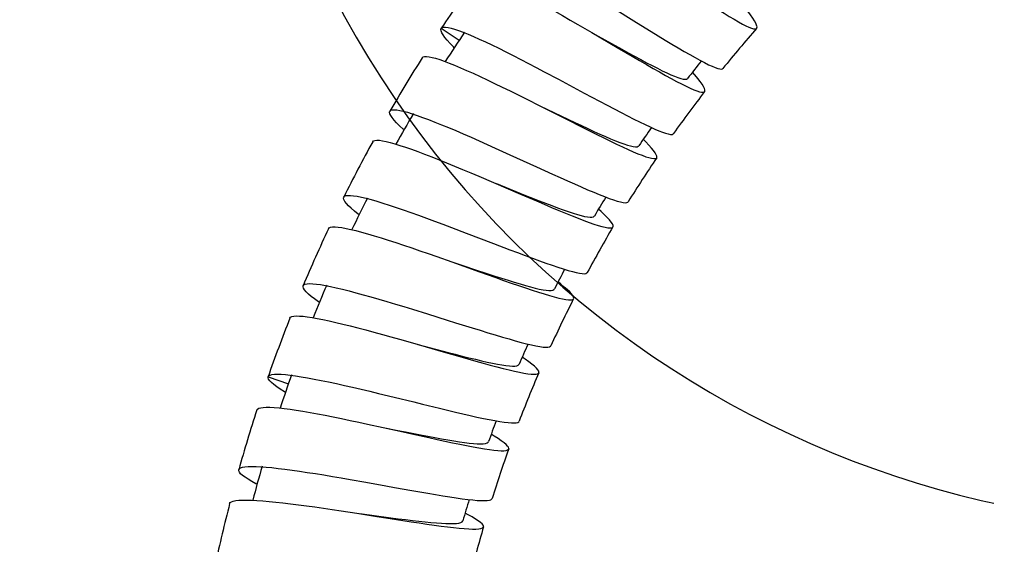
# Model space of a CAD drawing. Extents: x -559 to 3392, y -747 to 867.
# Tile 24 of 29: x 3099 to 3154, y -342 to -313. Entities that reach past the tile are written whole.
import ezdxf

# ---------------------------------------------------------------- set-up
doc = ezdxf.new("R2010")
doc.units = 0
doc.header["$LTSCALE"] = 2
doc.header["$MEASUREMENT"] = 0
doc.linetypes.add('ACAD_ISO10W100', pattern=[18, 12, -3, 0, -3])
doc.layers.get('DEFPOINTS').update_dxf_attribs({"linetype": 'CONTINUOUS'})
doc.layers.add('02___PRT_ALL_AXES', color=7, linetype='CONTINUOUS')
doc.layers.add('OGGETTO', color=7, linetype='CONTINUOUS', lineweight=25)
doc.styles.add('ISO', font='tahoma.ttf')
doc.dimstyles.new('ISO-25', dxfattribs={"dimtxt": 20, "dimasz": 4, "dimexe": 1, "dimexo": 1.5, "dimgap": 1.5, "dimtad": 1, "dimdec": 0, "dimtxsty": 'ISO', "dimcen": 2.5, "dimclrd": 7, "dimclre": 7, "dimclrt": 7, "dimadec": 0, "dimazin": 0, "dimtfac": 1, "dimtdec": 0, "dimtmove": 0, "dimatfit": 3, "dimfxl": 1, "dimlwd": 13, "dimarcsym": 0})

# ---------------------------------------------------------------- blocks, each defined once
blk = doc.blocks.new('*D55')
at = {"layer": 'DEFPOINTS', "color": 0, "transparency": 16777216}
for p in [(3084.931, -56.774), (3047.904, -705.974), (3117.009, -705.974)]:
    blk.add_point(p, dxfattribs=at)
at = {"layer": 'OGGETTO', "color": 7, "lineweight": -2, "transparency": 16777216}
for p, q in [((3083.431, -56.774), (3046.904, -56.774)), ((3115.509, -705.974), (3046.904, -705.974))]:
    blk.add_line(p, q, dxfattribs=at)
at = {"layer": 'OGGETTO', "color": 7, "lineweight": 13, "transparency": 16777216}
blk.add_line((3047.904, -60.774), (3047.904, -701.974), dxfattribs=at)
at = {"layer": 'OGGETTO', "color": 7, "transparency": 16777216}
for points in [[(3047.237, -60.774), (3048.57, -60.774), (3047.904, -56.774)], [(3047.237, -701.974), (3048.57, -701.974), (3047.904, -705.974)]]:
    blk.add_solid(points, dxfattribs=at)
at = {"layer": 'OGGETTO', "color": 7, "transparency": 16777216, "insert": (3035.994, -381.374), "char_height": 20, "attachment_point": 5, "rotation": 90, "style": 'ISO'}
blk.add_mtext('650', dxfattribs=at)

msp = doc.modelspace()

# ---------------------------------------------------------------- linework, layer by layer
at = {"layer": '02___PRT_ALL_AXES', "color": 7, "linetype": 'Continuous'}
for p, q in [((3122.429, -313.336), (3123.428, -314)), ((3123.647, -313.554), (3123.922, -313.665)), ((3130.054, -313.128), (3130.824, -313.576)), ((3130.967, -313.656), (3132.494, -314.504)), ((3128.172, -315.759), (3128.958, -316.176)), ((3136.572, -315.936), (3136.438, -315.783)), ((3127.157, -317.27), (3127.955, -317.671)), ((3120.795, -318.098), (3121.077, -318.192)), ((3133.838, -319.666), (3133.697, -319.522)), ((3125.442, -320.013), (3126.256, -320.382)), ((3124.529, -321.587), (3125.348, -321.936)), ((3125.501, -321.997), (3127.124, -322.649)), ((3118.229, -322.81), (3118.517, -322.886)), ((3131.341, -323.557), (3131.194, -323.425)), ((3122.989, -324.433), (3123.821, -324.748)), ((3122.177, -326.06), (3123.012, -326.356)), ((3115.959, -327.672), (3116.25, -327.73)), ((3129.097, -327.601), (3128.94, -327.477)), ((3120.817, -328.996), (3121.664, -329.258)), ((3120.101, -330.669), (3120.957, -330.913)), ((3121.116, -330.955), (3122.805, -331.399)), ((3127.11, -331.777), (3126.943, -331.662)), ((3112.764, -332.757), (3113.897, -333.154)), ((3113.998, -332.667), (3114.292, -332.707)), ((3118.927, -333.684), (3119.793, -333.894)), ((3118.318, -335.399), (3119.191, -335.59)), ((3125.385, -336.068), (3125.212, -335.963)), ((3112.359, -337.775), (3112.655, -337.797)), ((3117.335, -338.482), (3118.215, -338.637)), ((3116.84, -340.233), (3117.72, -340.368)), ((3117.883, -340.39), (3119.617, -340.62)), ((3123.928, -340.456), (3123.752, -340.365))]:
    msp.add_line(p, q, dxfattribs=at)
for points in [[(3124.413, -310.477), (3124.465, -310.438), (3124.545, -310.419), (3124.655, -310.422), (3124.793, -310.446), (3124.96, -310.49), (3125.154, -310.555), (3125.375, -310.64), (3125.621, -310.744), (3125.892, -310.866), (3126.186, -311.006), (3126.502, -311.162), (3126.839, -311.335), (3127.194, -311.522), (3127.566, -311.722), (3127.953, -311.934), (3128.355, -312.157), (3128.768, -312.389), (3129.19, -312.63), (3129.62, -312.877), (3130.054, -313.128)], [(3136.105, -311.125), (3136.491, -311.384), (3136.865, -311.633), (3137.225, -311.87), (3137.569, -312.095), (3137.896, -312.306), (3138.204, -312.501), (3138.492, -312.679), (3138.758, -312.838), (3139.002, -312.979), (3139.222, -313.1), (3139.417, -313.2), (3139.587, -313.278), (3139.73, -313.333), (3139.847, -313.365), (3139.936, -313.374), (3139.999, -313.359), (3140.02, -313.342)], [(3131.918, -312.147), (3133.313, -313.008), (3134.137, -313.516)], [(3140.02, -313.342), (3140.034, -313.32), (3140.041, -313.256), (3140.021, -313.168), (3139.974, -313.057), (3139.901, -312.922), (3139.803, -312.764), (3139.678, -312.583), (3139.53, -312.381)], [(3123.149, -314.423), (3123.101, -314.374), (3122.918, -314.18), (3122.761, -314.003), (3122.632, -313.844), (3122.532, -313.703), (3122.462, -313.582), (3122.421, -313.48), (3122.41, -313.398), (3122.429, -313.336)], [(3122.429, -313.336), (3122.479, -313.294), (3122.559, -313.273), (3122.668, -313.271), (3122.808, -313.289), (3122.976, -313.327), (3123.172, -313.384), (3123.396, -313.46), (3123.647, -313.554)], [(3130.824, -313.576), (3132.237, -314.406), (3133.074, -314.896)], [(3134.137, -313.516), (3134.533, -313.759), (3134.917, -313.992), (3135.286, -314.215), (3135.639, -314.426), (3135.975, -314.624), (3136.29, -314.806), (3136.585, -314.972), (3136.857, -315.121), (3137.106, -315.253), (3137.331, -315.365), (3137.53, -315.457), (3137.702, -315.528), (3137.848, -315.577), (3137.966, -315.604), (3138.056, -315.61), (3138.117, -315.592), (3138.138, -315.574)], [(3123.922, -313.665), (3124.221, -313.793), (3124.544, -313.937), (3124.887, -314.096)], [(3124.887, -314.096), (3125.249, -314.268), (3125.629, -314.453), (3126.025, -314.65), (3126.434, -314.856), (3126.856, -315.072), (3127.288, -315.296), (3127.727, -315.525), (3128.172, -315.759)], [(3132.494, -314.504), (3132.859, -314.705), (3133.212, -314.898), (3133.552, -315.082), (3133.878, -315.256), (3134.188, -315.418), (3134.48, -315.568), (3134.753, -315.704), (3135.005, -315.824), (3135.235, -315.928), (3135.443, -316.015), (3135.626, -316.084), (3135.785, -316.134), (3135.918, -316.165), (3136.025, -316.177), (3136.106, -316.168), (3136.16, -316.139), (3136.169, -316.129)], [(3121.364, -314.978), (3121.413, -314.935), (3121.493, -314.912), (3121.604, -314.908), (3121.744, -314.923), (3121.913, -314.957), (3122.111, -315.01), (3122.337, -315.081), (3122.59, -315.17), (3122.868, -315.275), (3123.17, -315.396), (3123.494, -315.533), (3123.84, -315.683), (3124.205, -315.847), (3124.589, -316.023), (3124.988, -316.211), (3125.402, -316.408), (3125.827, -316.614), (3126.263, -316.827), (3126.707, -317.046), (3127.157, -317.27)], [(3133.074, -314.896), (3133.477, -315.13), (3133.867, -315.356), (3134.242, -315.571), (3134.6, -315.773), (3134.939, -315.963), (3135.258, -316.138), (3135.556, -316.298), (3135.832, -316.441), (3136.083, -316.566), (3136.31, -316.672), (3136.51, -316.759), (3136.683, -316.826), (3136.829, -316.872), (3136.948, -316.896), (3137.037, -316.899), (3137.099, -316.881), (3137.119, -316.862)], [(3128.958, -316.176), (3130.404, -316.948), (3131.26, -317.404)], [(3137.119, -316.862), (3137.131, -316.839), (3137.135, -316.776), (3137.109, -316.69), (3137.056, -316.582), (3136.975, -316.452), (3136.867, -316.301), (3136.732, -316.129), (3136.572, -315.936)], [(3131.26, -317.404), (3131.672, -317.623), (3132.07, -317.832), (3132.453, -318.032), (3132.819, -318.22), (3133.166, -318.396), (3133.492, -318.559), (3133.796, -318.706), (3134.077, -318.838), (3134.333, -318.953), (3134.564, -319.05), (3134.767, -319.129), (3134.943, -319.189), (3135.091, -319.229), (3135.21, -319.249), (3135.3, -319.248), (3135.36, -319.227), (3135.38, -319.208)], [(3120.348, -318.995), (3120.299, -318.951), (3120.103, -318.768), (3119.935, -318.601), (3119.797, -318.449), (3119.688, -318.315), (3119.61, -318.198), (3119.563, -318.099), (3119.547, -318.018), (3119.562, -317.955)], [(3119.562, -317.955), (3119.61, -317.91), (3119.689, -317.883), (3119.799, -317.875), (3119.94, -317.885), (3120.11, -317.912), (3120.31, -317.957), (3120.539, -318.019), (3120.795, -318.098)], [(3127.955, -317.671), (3129.414, -318.408), (3130.281, -318.845)], [(3127.955, -317.671), (3128.703, -318.027), (3129.099, -318.216), (3129.871, -318.582)], [(3121.077, -318.192), (3121.383, -318.301), (3121.713, -318.424), (3122.064, -318.561)], [(3122.064, -318.561), (3122.436, -318.71), (3122.826, -318.871), (3123.233, -319.042), (3123.654, -319.222), (3124.087, -319.411), (3124.532, -319.606), (3124.984, -319.808), (3125.442, -320.013)], [(3129.871, -318.582), (3130.242, -318.756), (3130.6, -318.923), (3130.944, -319.082), (3131.273, -319.23), (3131.583, -319.367), (3131.874, -319.492), (3132.143, -319.603), (3132.391, -319.7), (3132.615, -319.781), (3132.815, -319.847), (3132.989, -319.896), (3133.137, -319.927), (3133.258, -319.941), (3133.352, -319.936), (3133.418, -319.914), (3133.45, -319.884)], [(3130.281, -318.845), (3130.698, -319.054), (3131.101, -319.255), (3131.489, -319.447), (3131.86, -319.627), (3132.211, -319.795), (3132.541, -319.951), (3132.849, -320.091), (3133.133, -320.217), (3133.392, -320.326), (3133.625, -320.418), (3133.831, -320.493), (3134.009, -320.548), (3134.157, -320.585), (3134.276, -320.602), (3134.366, -320.599), (3134.425, -320.576), (3134.443, -320.557)], [(3118.601, -319.66), (3118.647, -319.615), (3118.726, -319.586), (3118.836, -319.575), (3118.976, -319.582), (3119.148, -319.606), (3119.349, -319.646), (3119.58, -319.703), (3119.838, -319.776), (3120.122, -319.864), (3120.432, -319.966), (3120.765, -320.082), (3121.121, -320.211), (3121.497, -320.352), (3121.891, -320.505), (3122.301, -320.667), (3122.726, -320.837), (3123.163, -321.016), (3123.611, -321.202), (3124.067, -321.392), (3124.529, -321.587)], [(3134.443, -320.557), (3134.454, -320.532), (3134.453, -320.468), (3134.422, -320.384), (3134.362, -320.279), (3134.273, -320.155), (3134.155, -320.011), (3134.01, -319.848), (3133.838, -319.666)], [(3126.256, -320.382), (3127.743, -321.06), (3128.627, -321.463)], [(3128.627, -321.463), (3129.052, -321.655), (3129.463, -321.839), (3129.858, -322.015), (3130.235, -322.181), (3130.593, -322.335), (3130.929, -322.477), (3131.243, -322.605), (3131.531, -322.719), (3131.795, -322.818), (3132.031, -322.901), (3132.24, -322.967), (3132.419, -323.015), (3132.569, -323.046), (3132.689, -323.058), (3132.778, -323.051), (3132.837, -323.026), (3132.854, -323.006)], [(3125.348, -321.936), (3126.849, -322.58), (3127.74, -322.962)], [(3117.839, -323.733), (3117.789, -323.694), (3117.582, -323.524), (3117.404, -323.367), (3117.256, -323.225), (3117.138, -323.097), (3117.053, -322.985), (3116.999, -322.889), (3116.977, -322.808), (3116.989, -322.744)], [(3116.989, -322.744), (3117.033, -322.696), (3117.11, -322.665), (3117.22, -322.65), (3117.361, -322.651), (3117.533, -322.667), (3117.736, -322.7), (3117.968, -322.747), (3118.229, -322.81)], [(3118.517, -322.886), (3118.83, -322.976), (3119.168, -323.079), (3119.529, -323.194)], [(3127.124, -322.649), (3127.511, -322.803), (3127.886, -322.951), (3128.246, -323.091), (3128.591, -323.223), (3128.918, -323.345), (3129.226, -323.457), (3129.512, -323.557), (3129.777, -323.645), (3130.018, -323.719), (3130.235, -323.78), (3130.425, -323.825), (3130.588, -323.855), (3130.724, -323.87), (3130.832, -323.868), (3130.911, -323.849), (3130.962, -323.814), (3130.97, -323.802)], [(3127.74, -322.962), (3128.169, -323.145), (3128.583, -323.32), (3128.982, -323.486), (3129.363, -323.643), (3129.724, -323.79), (3130.064, -323.924), (3130.38, -324.045), (3130.672, -324.153), (3130.938, -324.246), (3131.176, -324.324), (3131.387, -324.385), (3131.568, -324.43), (3131.719, -324.457), (3131.839, -324.467), (3131.928, -324.458), (3131.987, -324.432), (3132.004, -324.412)], [(3119.529, -323.194), (3119.91, -323.32), (3120.309, -323.456), (3120.726, -323.601), (3121.157, -323.755), (3121.602, -323.916), (3122.056, -324.084), (3122.52, -324.256), (3122.989, -324.433)], [(3132.004, -324.412), (3132.013, -324.386), (3132.008, -324.322), (3131.972, -324.24), (3131.905, -324.139), (3131.808, -324.02), (3131.681, -323.883), (3131.525, -323.728), (3131.341, -323.557)], [(3116.136, -324.506), (3116.179, -324.458), (3116.255, -324.425), (3116.363, -324.407), (3116.504, -324.404), (3116.676, -324.417), (3116.88, -324.445), (3117.113, -324.487), (3117.375, -324.543), (3117.664, -324.613), (3117.979, -324.696), (3118.32, -324.791), (3118.683, -324.898), (3119.067, -325.015), (3119.47, -325.143), (3119.891, -325.279), (3120.326, -325.423), (3120.776, -325.575), (3121.235, -325.732), (3121.703, -325.894), (3122.177, -326.06)], [(3123.821, -324.748), (3125.346, -325.332), (3126.252, -325.678)], [(3126.252, -325.678), (3126.688, -325.843), (3127.109, -326.001), (3127.514, -326.152), (3127.901, -326.293), (3128.268, -326.425), (3128.613, -326.546), (3128.934, -326.654), (3129.229, -326.75), (3129.499, -326.833), (3129.74, -326.901), (3129.953, -326.954), (3130.136, -326.991), (3130.288, -327.012), (3130.408, -327.017), (3130.497, -327.005), (3130.554, -326.976), (3130.571, -326.956)], [(3123.012, -326.356), (3124.556, -326.907), (3125.467, -327.232)], [(3123.012, -326.356), (3123.803, -326.618), (3124.219, -326.756), (3125.028, -327.022)], [(3125.028, -327.022), (3125.416, -327.149), (3125.792, -327.269), (3126.153, -327.383), (3126.496, -327.489), (3126.821, -327.586), (3127.125, -327.674), (3127.406, -327.75), (3127.664, -327.816), (3127.897, -327.869), (3128.104, -327.909), (3128.283, -327.936), (3128.434, -327.949), (3128.556, -327.948), (3128.649, -327.931), (3128.712, -327.9), (3128.74, -327.867)], [(3125.467, -327.232), (3125.906, -327.387), (3126.33, -327.536), (3126.737, -327.677), (3127.126, -327.809), (3127.496, -327.932), (3127.842, -328.045), (3128.165, -328.146), (3128.462, -328.235), (3128.733, -328.312), (3128.976, -328.374), (3129.19, -328.423), (3129.374, -328.456), (3129.526, -328.474), (3129.647, -328.476), (3129.736, -328.463), (3129.793, -328.433), (3129.81, -328.411)], [(3115.63, -328.618), (3115.577, -328.582), (3115.36, -328.425), (3115.173, -328.28), (3115.016, -328.148), (3114.892, -328.028), (3114.799, -327.922), (3114.739, -327.829), (3114.713, -327.75), (3114.72, -327.685)], [(3114.72, -327.685), (3114.761, -327.635), (3114.835, -327.598), (3114.943, -327.576), (3115.083, -327.568), (3115.256, -327.574), (3115.46, -327.593), (3115.695, -327.626), (3115.959, -327.672)], [(3116.25, -327.73), (3116.569, -327.8), (3116.913, -327.882), (3117.28, -327.974)], [(3129.81, -328.411), (3129.817, -328.386), (3129.809, -328.322), (3129.768, -328.243), (3129.695, -328.146), (3129.591, -328.034), (3129.456, -327.905), (3129.291, -327.761), (3129.097, -327.601)], [(3117.28, -327.974), (3117.669, -328.076), (3118.076, -328.187), (3118.502, -328.306), (3118.943, -328.433), (3119.398, -328.567), (3119.864, -328.706), (3120.337, -328.849), (3120.817, -328.996)], [(3113.979, -329.497), (3114.019, -329.445), (3114.093, -329.408), (3114.2, -329.383), (3114.34, -329.372), (3114.512, -329.374), (3114.716, -329.389), (3114.951, -329.416), (3115.215, -329.456), (3115.508, -329.507), (3115.828, -329.57), (3116.173, -329.644), (3116.541, -329.727), (3116.932, -329.821), (3117.342, -329.922), (3117.77, -330.032), (3118.213, -330.149), (3118.671, -330.272), (3119.14, -330.4), (3119.617, -330.533), (3120.101, -330.669)], [(3121.664, -329.258), (3122.753, -329.598), (3123.229, -329.747), (3124.152, -330.035)], [(3124.152, -330.035), (3124.597, -330.172), (3125.026, -330.304), (3125.439, -330.429), (3125.833, -330.545), (3126.207, -330.654), (3126.558, -330.753), (3126.884, -330.841), (3127.185, -330.918), (3127.458, -330.983), (3127.704, -331.036), (3127.92, -331.076), (3128.105, -331.102), (3128.258, -331.114), (3128.379, -331.111), (3128.467, -331.094), (3128.523, -331.062), (3128.538, -331.04)], [(3120.957, -330.913), (3122.532, -331.367), (3123.464, -331.635)], [(3122.805, -331.399), (3123.208, -331.503), (3123.598, -331.603), (3123.973, -331.697), (3124.332, -331.785), (3124.672, -331.866), (3124.992, -331.938), (3125.29, -332.002), (3125.565, -332.056), (3125.813, -332.1), (3126.036, -332.133), (3126.231, -332.155), (3126.397, -332.164), (3126.533, -332.161), (3126.64, -332.146), (3126.716, -332.118), (3126.762, -332.076), (3126.768, -332.064)], [(3123.464, -331.635), (3123.912, -331.762), (3124.346, -331.884), (3124.762, -332), (3125.159, -332.108), (3125.535, -332.208), (3125.888, -332.298), (3126.216, -332.379), (3126.518, -332.45), (3126.793, -332.509), (3127.038, -332.556), (3127.254, -332.59), (3127.438, -332.612), (3127.591, -332.62), (3127.712, -332.615), (3127.8, -332.596), (3127.855, -332.562), (3127.87, -332.54)], [(3127.87, -332.54), (3127.876, -332.514), (3127.863, -332.452), (3127.817, -332.375), (3127.739, -332.283), (3127.629, -332.178), (3127.486, -332.058), (3127.313, -331.924), (3127.11, -331.777)], [(3113.731, -333.632), (3113.672, -333.597), (3113.446, -333.454), (3113.25, -333.321), (3113.086, -333.199), (3112.955, -333.088), (3112.856, -332.987), (3112.792, -332.899), (3112.761, -332.822), (3112.764, -332.757)], [(3112.764, -332.757), (3112.802, -332.705), (3112.874, -332.664), (3112.98, -332.635), (3113.119, -332.618), (3113.291, -332.613), (3113.496, -332.62), (3113.732, -332.638), (3113.998, -332.667)], [(3114.292, -332.707), (3114.614, -332.757), (3114.961, -332.816), (3115.333, -332.885)], [(3115.333, -332.885), (3115.727, -332.963), (3116.141, -333.048), (3116.573, -333.141), (3117.021, -333.24), (3117.483, -333.344), (3117.957, -333.454), (3118.439, -333.568), (3118.927, -333.684)], [(3119.793, -333.894), (3120.9, -334.165), (3121.385, -334.284), (3122.327, -334.514)], [(3112.138, -334.612), (3112.175, -334.558), (3112.247, -334.515), (3112.353, -334.484), (3112.493, -334.465), (3112.665, -334.456), (3112.87, -334.458), (3113.107, -334.471), (3113.374, -334.494), (3113.669, -334.528), (3113.991, -334.57), (3114.339, -334.622), (3114.711, -334.683), (3115.106, -334.751), (3115.521, -334.827), (3115.954, -334.909), (3116.404, -334.998), (3116.868, -335.092), (3117.343, -335.191), (3117.827, -335.294), (3118.318, -335.399)], [(3122.327, -334.514), (3122.78, -334.624), (3123.218, -334.729), (3123.638, -334.827), (3124.039, -334.919), (3124.419, -335.004), (3124.775, -335.081), (3125.106, -335.148), (3125.411, -335.206), (3125.688, -335.254), (3125.935, -335.292), (3126.152, -335.318), (3126.337, -335.332), (3126.49, -335.334), (3126.61, -335.324), (3126.697, -335.301), (3126.751, -335.266), (3126.765, -335.242)], [(3119.191, -335.59), (3120.3, -335.835), (3120.787, -335.944), (3121.735, -336.153)], [(3119.191, -335.59), (3120.004, -335.75), (3120.434, -335.835), (3121.272, -335.999)], [(3121.272, -335.999), (3121.675, -336.076), (3122.063, -336.15), (3122.436, -336.218), (3122.791, -336.28), (3123.125, -336.336), (3123.438, -336.385), (3123.727, -336.426), (3123.991, -336.458), (3124.228, -336.482), (3124.438, -336.496), (3124.618, -336.501), (3124.769, -336.495), (3124.89, -336.478), (3124.98, -336.45), (3125.039, -336.412), (3125.062, -336.375)], [(3121.735, -336.153), (3122.191, -336.252), (3122.631, -336.347), (3123.054, -336.436), (3123.458, -336.52), (3123.84, -336.596), (3124.198, -336.665), (3124.531, -336.725), (3124.838, -336.776), (3125.116, -336.818), (3125.364, -336.85), (3125.582, -336.871), (3125.768, -336.881), (3125.921, -336.879), (3126.04, -336.866), (3126.126, -336.841), (3126.178, -336.804), (3126.191, -336.782)], [(3126.191, -336.782), (3126.196, -336.755), (3126.179, -336.693), (3126.128, -336.619), (3126.043, -336.532), (3125.926, -336.434), (3125.777, -336.323), (3125.596, -336.201), (3125.385, -336.068)], [(3111.129, -337.942), (3111.164, -337.886), (3111.234, -337.841), (3111.339, -337.806), (3111.477, -337.781), (3111.649, -337.765), (3111.854, -337.759), (3112.091, -337.763), (3112.359, -337.775)], [(3112.655, -337.797), (3112.979, -337.826), (3113.328, -337.864), (3113.703, -337.91)], [(3112.148, -338.755), (3112.089, -338.725), (3111.854, -338.596), (3111.65, -338.475), (3111.478, -338.363), (3111.34, -338.26), (3111.235, -338.166), (3111.165, -338.081), (3111.129, -338.007), (3111.129, -337.942)], [(3113.703, -337.91), (3114.1, -337.962), (3114.518, -338.022), (3114.954, -338.087), (3115.407, -338.157), (3115.874, -338.233), (3116.352, -338.313), (3116.84, -338.396), (3117.335, -338.482)], [(3118.215, -338.637), (3119.333, -338.838), (3119.824, -338.927), (3120.78, -339.098)], [(3120.78, -339.098), (3121.239, -339.179), (3121.683, -339.256), (3122.109, -339.329), (3122.516, -339.396), (3122.9, -339.457), (3123.261, -339.511), (3123.597, -339.558), (3123.905, -339.597), (3124.184, -339.627), (3124.434, -339.649), (3124.653, -339.661), (3124.838, -339.664), (3124.991, -339.656), (3125.11, -339.639), (3125.195, -339.61), (3125.245, -339.571), (3125.257, -339.548)], [(3110.62, -339.832), (3110.653, -339.776), (3110.722, -339.729), (3110.826, -339.692), (3110.964, -339.663), (3111.136, -339.644), (3111.341, -339.633), (3111.578, -339.631), (3111.846, -339.638), (3112.144, -339.653), (3112.469, -339.675), (3112.821, -339.705), (3113.197, -339.742), (3113.596, -339.786), (3114.016, -339.836), (3114.454, -339.892), (3114.908, -339.952), (3115.376, -340.017), (3115.855, -340.086), (3116.344, -340.158), (3116.84, -340.233)], [(3117.72, -340.368), (3118.84, -340.543), (3119.333, -340.621), (3120.291, -340.77)], [(3124.781, -341.12), (3124.784, -341.093), (3124.763, -341.032), (3124.707, -340.961), (3124.618, -340.88), (3124.494, -340.789), (3124.337, -340.688), (3124.148, -340.576), (3123.928, -340.456)], [(3119.617, -340.62), (3120.03, -340.673), (3120.43, -340.723), (3120.814, -340.77), (3121.18, -340.812), (3121.527, -340.85), (3121.853, -340.882), (3122.156, -340.908), (3122.434, -340.928), (3122.686, -340.94), (3122.911, -340.945), (3123.106, -340.942), (3123.272, -340.931), (3123.407, -340.911), (3123.511, -340.883), (3123.583, -340.845), (3123.624, -340.798), (3123.629, -340.785)], [(3120.291, -340.77), (3120.752, -340.841), (3121.197, -340.908), (3121.624, -340.971), (3122.032, -341.029), (3122.419, -341.081), (3122.781, -341.127), (3123.117, -341.166), (3123.426, -341.199), (3123.707, -341.223), (3123.958, -341.239), (3124.177, -341.247), (3124.363, -341.245), (3124.516, -341.234), (3124.635, -341.214), (3124.72, -341.184), (3124.769, -341.143), (3124.781, -341.12)]]:
    msp.add_lwpolyline(points, dxfattribs=at)
for radius, start, end in [(87, 144.08858, 146.38041), (85.8, 146.02231, 147.33131), (73, 138.7171, 141.00893), (87, 147.66956, 149.96139), (74.2, 141.34712, 142.29809), (73, 142.29809, 144.58992), (85.8, 149.6033, 150.9123), (74.2, 144.92812, 145.87907), (87, 151.25055, 153.54238), (73, 145.87907, 148.1709), (85.8, 153.18429, 154.4933), (74.2, 148.50911, 149.46006), (87, 154.83154, 157.12337), (73, 149.46006, 151.75189), (74.2, 152.09008, 153.04105), (85.8, 156.76527, 158.0743), (73, 153.04105, 155.33288), (87, 158.41252, 160.70435), (74.2, 155.67107, 156.62203), (85.8, 160.34625, 161.65526), (73, 156.62203, 158.91386), (87, 161.99351, 164.28534), (74.2, 159.25207, 160.20301), (73, 160.20301, 162.49484), (85.8, 163.92724, 165.23624), (87, 165.5745, 167.86633), (74.2, 162.83305, 163.784), (73, 163.784, 166.07583)]:
    msp.add_arc((3194.877, -361.506), radius, start, end, dxfattribs=at)
at = {"layer": 'OGGETTO', "linetype": 'ACAD_ISO10W100', "ltscale": 2}
msp.add_arc((3165.009, -286.374), 54.717, 207.327, 104.9457, dxfattribs=at)

# ---------------------------------------------------------------- dimensions: what is measured, and where the dimension line sits
at = {"layer": 'OGGETTO'}
dim = msp.add_linear_dim(base=(3047.904, -705.974), p1=(3084.931, -56.774), p2=(3117.009, -705.974), angle=90, text='650', dimstyle='ISO-25', dxfattribs=at)
dim.commit()
dim.dimension.update_dxf_attribs({"geometry": '*D55', "text_midpoint": (3035.994, -381.374)})

doc.saveas('drawing.dxf')
